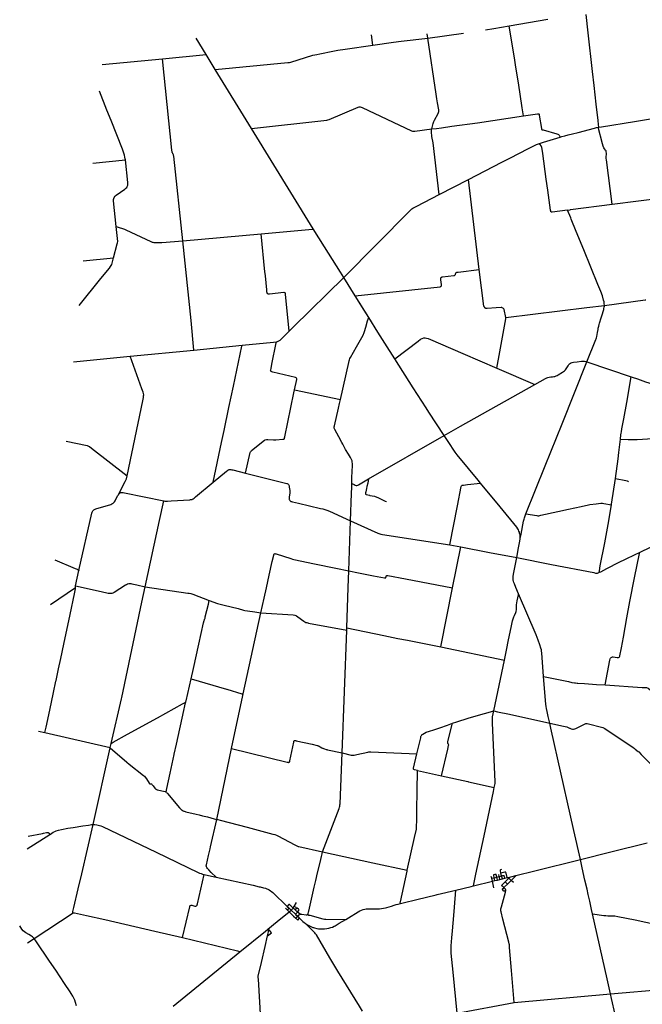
# Model space of a CAD drawing. Header units: feet. Extents: x 1677015 to 1902061, y 161166 to 378285.
# Tile 6 of 66: x 1680423 to 1723069, y 238414 to 305814. Entities that reach past the tile are written whole.
import ezdxf

# ---------------------------------------------------------------- set-up
doc = ezdxf.new("R2010")
doc.units = ezdxf.units.FT
doc.header["$MEASUREMENT"] = 0
doc.layers.add('326765_Road_Centerlines_O', color=7, linetype='Continuous')

msp = doc.modelspace()

# ---------------------------------------------------------------- linework, layer by layer
at = {"layer": '326765_Road_Centerlines_O'}
for p, q in [((1713958, 305390), (1716592, 305858)), ((1704610, 304072), (1704521, 304770)), ((1708381, 304558), (1708339, 304843)), ((1708381, 304558), (1710827, 304892)), ((1693188, 303434), (1692514, 304542)), ((1690210, 303146), (1693188, 303434)), ((1693812, 302413), (1693188, 303434)), ((1686067, 302744), (1690210, 303146)), ((1696295, 298371), (1693812, 302413)), ((1700533, 291506), (1696295, 298371)), ((1720043, 298449), (1720089, 298458)), ((1720043, 298449), (1720089, 298458)), ((1685422, 295999), (1687664, 296230)), ((1709163, 293844), (1711161, 294874)), ((1711905, 288720), (1711161, 294874)), ((1720995, 293180), (1724739, 293668)), ((1718164, 292241), (1717943, 292784)), ((1718151, 292812), (1720995, 293180)), ((1701311, 290262), (1700533, 291506)), ((1691602, 290673), (1696956, 291156)), ((1702394, 288529), (1701311, 290262)), ((1684781, 289301), (1686857, 289509)), ((1702616, 288173), (1702394, 288529)), ((1703410, 286907), (1702616, 288173)), ((1703410, 286907), (1702616, 288173)), ((1703858, 286189), (1703410, 286907)), ((1704335, 285426), (1703410, 286907)), ((1704335, 285426), (1703858, 286189)), ((1687988, 282775), (1692350, 283202)), ((1692350, 283202), (1695653, 283527)), ((1684120, 282392), (1687988, 282775)), ((1713098, 281969), (1715701, 280842)), ((1719262, 282395), (1722314, 281363)), ((1722314, 281363), (1722363, 281347)), ((1699256, 280473), (1702393, 279808)), ((1704324, 274378), (1709498, 277356)), ((1721573, 277096), (1722100, 277083)), ((1720963, 272652), (1721224, 274416)), ((1703152, 273389), (1703167, 273807)), ((1703167, 273807), (1703176, 274067)), ((1703085, 271511), (1703152, 273389)), ((1720955, 272602), (1720963, 272652)), ((1702968, 268086), (1703085, 271511)), ((1709883, 269858), (1710641, 269724)), ((1710074, 266934), (1710641, 269724)), ((1710641, 269724), (1712602, 269350)), ((1714463, 268995), (1714593, 269671)), ((1722867, 269341), (1723672, 269721)), ((1712602, 269350), (1714463, 268995)), ((1714463, 268995), (1716858, 268526)), ((1684249, 267059), (1684476, 268102)), ((1682530, 265774), (1684251, 266952)), ((1684251, 266952), (1684249, 267059)), ((1709270, 262873), (1710074, 266934)), ((1695720, 259658), (1696933, 265219)), ((1702504, 255619), (1702825, 264021)), ((1702825, 264021), (1702833, 264178)), ((1709270, 262873), (1713621, 261970)), ((1712904, 258497), (1713621, 261970)), ((1694940, 255935), (1695701, 259553)), ((1695701, 259553), (1695720, 259658)), ((1681701, 257118), (1682151, 257016)), ((1682151, 257016), (1686627, 256002)), ((1686627, 256002), (1686688, 256270)), ((1685455, 250720), (1686621, 255964)), ((1686621, 255964), (1686627, 256002)), ((1693919, 251074), (1694940, 255935)), ((1707681, 254416), (1709303, 254058)), ((1711169, 253644), (1712933, 253250)), ((1693503, 249205), (1693919, 251074)), ((1682482, 250043), (1682528, 250071)), ((1680928, 249046), (1682482, 250043)), ((1720910, 248841), (1723399, 249460)), ((1693468, 249049), (1693503, 249205)), ((1718827, 248323), (1720910, 248841)), ((1715711, 247549), (1718827, 248323)), ((1706964, 247547), (1706974, 247598)), ((1713434, 247203), (1713389, 247407)), ((1714412, 247227), (1715711, 247549)), ((1711503, 246523), (1712805, 246838)), ((1712758, 247039), (1712725, 247160)), ((1712758, 247039), (1712925, 247081)), ((1712805, 246838), (1712758, 247039)), ((1712805, 246838), (1712975, 246879)), ((1712910, 246392), (1712805, 246838)), ((1712925, 247081), (1713094, 247122)), ((1712975, 246879), (1712925, 247081)), ((1712975, 246879), (1713144, 246922)), ((1713094, 247122), (1713268, 247167)), ((1713144, 246922), (1713094, 247122)), ((1713144, 246922), (1713316, 246964)), ((1713268, 247167), (1713236, 247301)), ((1713280, 247116), (1713268, 247167)), ((1713316, 246964), (1713280, 247116)), ((1713316, 246964), (1713483, 247004)), ((1713483, 247004), (1713434, 247203)), ((1713483, 247004), (1713647, 247045)), ((1713647, 247045), (1713819, 247083)), ((1713684, 246804), (1713936, 247055)), ((1713838, 246641), (1713684, 246804)), ((1713819, 247083), (1713901, 247102)), ((1713838, 246641), (1714092, 246889)), ((1713901, 247102), (1714412, 247227)), ((1713936, 247055), (1713901, 247102)), ((1714092, 246889), (1713936, 247055)), ((1714235, 246751), (1714092, 246889)), ((1710285, 246230), (1711350, 246486)), ((1711350, 246486), (1711503, 246523)), ((1713711, 246187), (1713716, 246239)), ((1699224, 245113), (1699390, 245381)), ((1681415, 242915), (1684079, 244667)), ((1698069, 244075), (1698884, 244738)), ((1698625, 244991), (1698748, 244872)), ((1698745, 245120), (1698874, 244999)), ((1698748, 244872), (1698874, 244999)), ((1698748, 244872), (1698884, 244738)), ((1698874, 244999), (1699028, 244852)), ((1698884, 244738), (1699028, 244852)), ((1699028, 244852), (1699158, 244994)), ((1699028, 244852), (1699312, 244580)), ((1699028, 244852), (1699312, 244580)), ((1699451, 244731), (1699282, 244892)), ((1699312, 244580), (1699451, 244731)), ((1699623, 244574), (1699451, 244731)), ((1697426, 243553), (1698069, 244075)), ((1699312, 244580), (1699344, 244550)), ((1699312, 244580), (1699471, 244427)), ((1699344, 244550), (1699471, 244427)), ((1699471, 244427), (1699555, 244347)), ((1699555, 244347), (1699597, 244307)), ((1720662, 240160), (1719662, 244606)), ((1695510, 241998), (1697263, 243420)), ((1697263, 243420), (1697426, 243553)), ((1680953, 242615), (1681415, 242915)), ((1690942, 238294), (1695510, 241998)), ((1720894, 239125), (1720662, 240160)), ((1720894, 239125), (1725713, 239557)), ((1714283, 238534), (1720894, 239125)), ((1720964, 238817), (1720894, 239125)), ((1710389, 237816), (1714283, 238534))]:
    msp.add_line(p, q, dxfattribs=at)
for points in [[(1720089, 298458), (1720070, 298632), (1720036, 298906), (1719908, 300043), (1719768, 301317), (1719658, 302270), (1719363, 304906), (1719217, 306179)], [(1712337, 305119), (1712894, 305212), (1713958, 305390)], [(1714935, 299226), (1714847, 299779), (1714584, 301481), (1714412, 302557), (1714331, 303047), (1713958, 305390)], [(1693812, 302413), (1698799, 302875), (1698900, 302885), (1699000, 302904), (1700502, 303377), (1700633, 303412), (1700775, 303441), (1700989, 303488), (1701870, 303665), (1702221, 303729), (1702708, 303801), (1704610, 304072)], [(1704610, 304072), (1706031, 304271), (1706560, 304345), (1708381, 304558)], [(1708651, 298334), (1708753, 298703), (1708796, 298834), (1708835, 298937), (1709080, 299393), (1709110, 299464), (1709127, 299533), (1709128, 299588), (1709122, 299647), (1709051, 300123), (1709006, 300403), (1708959, 300727), (1708381, 304558)], [(1691602, 290673), (1690973, 296463), (1690967, 296517), (1690952, 296563), (1690934, 296607), (1690918, 296634), (1690902, 296662), (1690886, 296692), (1690874, 296718), (1690866, 296745), (1690858, 296784), (1690849, 296833), (1690845, 296878), (1690210, 303146)], [(1687664, 296230), (1687647, 296301), (1687625, 296398), (1687592, 296536), (1687541, 296742), (1687464, 296960), (1686687, 298914), (1686402, 299628), (1685893, 300922)], [(1696295, 298371), (1701459, 298933), (1701532, 298948), (1701609, 298974), (1703604, 299830), (1703670, 299848), (1703741, 299850), (1703804, 299837), (1703878, 299806), (1707259, 298208), (1707328, 298187), (1707407, 298175), (1707498, 298183), (1708651, 298334)], [(1714935, 299226), (1715895, 299371), (1715946, 299376), (1715980, 299365), (1715998, 299341), (1716010, 299288), (1716153, 298357), (1716156, 298331), (1716163, 298304), (1716180, 298287), (1716213, 298276), (1716268, 298264), (1717223, 297996), (1717282, 297977), (1717320, 297960), (1717352, 297934), (1717376, 297908), (1717401, 297872), (1717440, 297778)], [(1708651, 298334), (1708981, 298377), (1709303, 298422), (1710029, 298520), (1711776, 298761), (1714935, 299226)], [(1720089, 298458), (1720265, 298487), (1722543, 298849), (1723914, 299075), (1723976, 299084), (1724032, 299088), (1724061, 299089)], [(1709163, 293844), (1708734, 297385), (1708662, 297827), (1708619, 298127), (1708621, 298190), (1708629, 298249), (1708651, 298334)], [(1717440, 297778), (1717557, 297815), (1717768, 297873), (1717997, 297934), (1718295, 298006), (1718667, 298100), (1719790, 298388), (1719934, 298425), (1720043, 298449)], [(1720995, 293180), (1720616, 296229), (1720604, 296309), (1720596, 296375), (1720598, 296444), (1720606, 296579), (1720610, 296674), (1720604, 296760), (1720583, 296829), (1720545, 296890), (1720474, 296983), (1720432, 297053), (1720389, 297167), (1720342, 297309), (1720043, 298449)], [(1715543, 297128), (1715639, 297177), (1715832, 297264), (1716029, 297338)], [(1716029, 297338), (1716294, 297423), (1717440, 297778)], [(1717943, 292784), (1716901, 292650), (1716865, 292646), (1716844, 292649), (1716830, 292652), (1716814, 292660), (1716804, 292678), (1716799, 292698), (1716787, 292777), (1716603, 294135), (1716492, 294899), (1716251, 296647), (1716209, 296940), (1716187, 297075), (1716172, 297126), (1716145, 297180), (1716071, 297276), (1716029, 297338)], [(1711161, 294874), (1713452, 296054), (1714031, 296349), (1715236, 296973), (1715415, 297064), (1715543, 297128)], [(1687028, 291647), (1686848, 293408), (1686849, 293498), (1686867, 293583), (1686897, 293651), (1686954, 293729), (1687032, 293796), (1687630, 294219), (1687699, 294276), (1687751, 294333), (1687794, 294404), (1687821, 294492), (1687826, 294574), (1687821, 294665), (1687664, 296230)], [(1702616, 288173), (1707126, 292712), (1707220, 292807), (1707293, 292871), (1707357, 292913), (1707440, 292959), (1707632, 293057), (1709163, 293844)], [(1717943, 292784), (1718124, 292808), (1718151, 292812)], [(1720472, 286261), (1720465, 286378), (1720449, 286494), (1720417, 286621), (1720338, 286912), (1720231, 287198), (1720032, 287687), (1719549, 288883), (1719059, 290065), (1718544, 291319), (1718198, 292158), (1718164, 292241)], [(1686857, 289509), (1687110, 290472), (1687128, 290547), (1687134, 290636), (1687028, 291647)], [(1687028, 291647), (1687090, 291636), (1687598, 291464), (1687645, 291447), (1687697, 291425), (1689402, 290629), (1689449, 290609), (1689498, 290591), (1689551, 290576), (1689606, 290566), (1689651, 290562), (1689947, 290554), (1690092, 290555), (1690169, 290559), (1691602, 290673)], [(1696956, 291156), (1700471, 291479), (1700504, 291487), (1700533, 291506)], [(1692350, 283202), (1692158, 285228), (1691602, 290673)], [(1698887, 284482), (1698635, 287024), (1698633, 287057), (1698622, 287082), (1698605, 287106), (1698584, 287122), (1698549, 287135), (1698508, 287137), (1697534, 287031), (1697496, 287026), (1697469, 287027), (1697445, 287032), (1697426, 287038), (1697409, 287048), (1697394, 287062), (1697381, 287081), (1697371, 287102), (1697365, 287133), (1697360, 287159), (1697345, 287330), (1697249, 288278), (1697231, 288429), (1697224, 288544), (1696956, 291156)], [(1684490, 286261), (1685985, 288102), (1686569, 288810), (1686652, 288915), (1686697, 288982), (1686729, 289060), (1686857, 289509)], [(1703410, 286907), (1707282, 287323), (1709217, 287537), (1709243, 287543), (1709264, 287552), (1709285, 287567), (1709300, 287583), (1709312, 287606), (1709318, 287627), (1709320, 287651), (1709322, 287679), (1709273, 288018), (1709267, 288083), (1709270, 288114), (1709280, 288145), (1709294, 288166), (1709313, 288184), (1709336, 288197), (1709358, 288205), (1709379, 288209), (1710148, 288303), (1710201, 288313), (1710227, 288325), (1710251, 288343), (1710271, 288376), (1710281, 288412), (1710295, 288471), (1710305, 288487), (1710334, 288512), (1710364, 288525), (1710394, 288535), (1710422, 288539), (1710449, 288541), (1711905, 288720)], [(1713731, 285435), (1713605, 285966), (1713585, 286013), (1713567, 286043), (1713524, 286077), (1713477, 286099), (1713443, 286107), (1713401, 286109), (1713051, 286085), (1712453, 286042), (1712421, 286041), (1712387, 286044), (1712362, 286050), (1712331, 286063), (1712311, 286074), (1712293, 286089), (1712276, 286104), (1712259, 286126), (1712244, 286149), (1712228, 286182), (1712222, 286205), (1712220, 286215), (1711905, 288720)], [(1698887, 284482), (1699188, 284782), (1702616, 288173)], [(1720472, 286261), (1723275, 286630), (1723313, 286635)], [(1713731, 285435), (1719263, 286117), (1720472, 286261)], [(1719262, 282395), (1719894, 283919), (1719914, 283971), (1719938, 284046), (1719957, 284136), (1720002, 284407), (1720036, 284605), (1720053, 284702), (1720080, 284826), (1720114, 284957), (1720143, 285049), (1720250, 285401), (1720292, 285549), (1720422, 285974), (1720443, 286054), (1720461, 286144), (1720468, 286209), (1720472, 286261)], [(1702393, 279808), (1702972, 282357), (1702995, 282457), (1703014, 282533), (1703046, 282621), (1703082, 282697), (1703490, 283410), (1703942, 284214), (1703980, 284287), (1704001, 284335), (1704028, 284410), (1704048, 284478), (1704134, 284777), (1704257, 285198), (1704314, 285378), (1704335, 285426)], [(1706119, 282608), (1705440, 283676), (1705277, 283930), (1704960, 284433), (1704335, 285426)], [(1713098, 281969), (1713305, 283079), (1713718, 285328), (1713731, 285435)], [(1698008, 283764), (1698092, 283792), (1698162, 283823), (1698226, 283856), (1698268, 283883), (1698312, 283917), (1698363, 283961), (1698887, 284482)], [(1695653, 283527), (1697812, 283738), (1698008, 283764)], [(1699256, 280473), (1699397, 281182), (1699398, 281232), (1699385, 281268), (1699359, 281294), (1699317, 281313), (1697759, 281690), (1697686, 281709), (1697652, 281723), (1697622, 281753), (1697614, 281775), (1697611, 281803), (1697615, 281838), (1697637, 281942), (1697701, 282245), (1697999, 283704), (1698008, 283764)], [(1706119, 282608), (1707705, 283817), (1707881, 283946), (1707983, 283996), (1708094, 284026), (1708186, 284033), (1708290, 284022), (1708392, 283995), (1708552, 283930), (1709237, 283632), (1710774, 282970), (1713098, 281969)], [(1693679, 274149), (1694251, 276879), (1694426, 277702), (1694749, 279265), (1695060, 280719), (1695646, 283458), (1695653, 283527)], [(1687782, 274598), (1688847, 279716), (1688897, 279959), (1688914, 280060), (1688915, 280145), (1688899, 280226), (1688871, 280310), (1688791, 280536), (1687988, 282775)], [(1709498, 277356), (1708451, 278949), (1708262, 279235), (1707385, 280617), (1706119, 282608)], [(1715701, 280842), (1716449, 281262), (1716530, 281300), (1716603, 281325), (1716680, 281342), (1716797, 281359), (1716914, 281374), (1717013, 281386), (1717087, 281398), (1717167, 281424), (1717244, 281458), (1717307, 281494), (1717610, 281679), (1717682, 281727), (1717738, 281777), (1717799, 281845), (1717844, 281906), (1717990, 282129), (1718045, 282204), (1718091, 282256), (1718148, 282297), (1718195, 282321), (1718263, 282344), (1718352, 282362), (1718599, 282394), (1718898, 282439), (1718992, 282446), (1719051, 282447), (1719120, 282437), (1719198, 282418), (1719262, 282395)], [(1715101, 271994), (1716414, 275276), (1717577, 278155), (1719262, 282395)], [(1721573, 277096), (1721608, 277393), (1721622, 277513), (1721634, 277610), (1721670, 277802), (1721794, 278481), (1722003, 279608), (1722314, 281363)], [(1722363, 281347), (1722734, 281220), (1723280, 281033), (1723743, 280880)], [(1695889, 274776), (1696220, 276181), (1696238, 276235), (1696268, 276284), (1696310, 276329), (1697185, 277025), (1697239, 277060), (1697328, 277085), (1697420, 277085), (1697810, 277065), (1697959, 277064), (1698458, 277091), (1698510, 277099), (1698551, 277131), (1698572, 277180), (1698590, 277261), (1699208, 280272), (1699256, 280473)], [(1709498, 277356), (1710619, 277985), (1715701, 280842)], [(1702482, 276878), (1702275, 277264), (1701998, 277767), (1701980, 277815), (1701970, 277860), (1701966, 277903), (1701968, 277947), (1701980, 278002), (1702258, 279226), (1702330, 279548), (1702393, 279808)], [(1711986, 274095), (1711829, 274286), (1711167, 275094), (1710398, 276029), (1710258, 276213), (1709772, 276951), (1709498, 277356)], [(1721224, 274416), (1721411, 275744), (1721471, 276192), (1721573, 277096)], [(1722100, 277083), (1722279, 277079), (1722705, 277088), (1723076, 277105), (1723766, 277156), (1723968, 277173), (1724579, 277224), (1724718, 277240), (1725014, 277309), (1725667, 277462), (1725869, 277508)], [(1683602, 276973), (1685043, 276662), (1685093, 276648), (1685141, 276626), (1685203, 276591), (1685331, 276495), (1687782, 274598)], [(1703176, 274067), (1703181, 274370), (1703174, 274450), (1703201, 274901), (1703212, 275271), (1703211, 275429), (1703205, 275525), (1703185, 275606), (1703151, 275705), (1703081, 275840), (1702944, 276073), (1702739, 276398), (1702546, 276757), (1702482, 276878)], [(1693679, 274149), (1694585, 274904), (1694649, 274956), (1694690, 274985), (1694719, 275001), (1694748, 275012), (1694779, 275021), (1694815, 275027), (1694851, 275027), (1694890, 275022), (1694965, 275005), (1695014, 274994), (1695889, 274776)], [(1687180, 273291), (1687307, 273546), (1687659, 274209), (1687700, 274292), (1687734, 274388), (1687782, 274598)], [(1695889, 274776), (1698639, 274097), (1698716, 274076), (1698754, 274060), (1698781, 274045), (1698808, 274025), (1698837, 273994), (1698856, 273961), (1698876, 273896), (1698891, 273824), (1698929, 273587), (1698937, 273491), (1698930, 273401), (1698889, 273155), (1698878, 273090), (1698873, 273029), (1698884, 272981), (1698901, 272938), (1698923, 272905), (1698967, 272863), (1699006, 272840), (1699038, 272828), (1699103, 272810), (1699520, 272713), (1701029, 272365), (1701188, 272324), (1701325, 272284), (1701465, 272233), (1701637, 272161), (1703085, 271511)], [(1703176, 274067), (1703339, 273987), (1703395, 273962), (1703462, 273938), (1703519, 273935), (1703577, 273947), (1703633, 273978), (1704324, 274378)], [(1704324, 274378), (1704264, 274090), (1704211, 273855), (1704183, 273733), (1704130, 273506), (1704109, 273425), (1704103, 273401), (1704101, 273383), (1704103, 273367), (1704106, 273354), (1704112, 273340), (1704123, 273326), (1704144, 273315), (1704382, 273262), (1704412, 273255), (1704573, 273223), (1704724, 273191), (1704763, 273181), (1704959, 273097), (1705458, 272867), (1705544, 272822)], [(1721224, 274416), (1721932, 274280), (1722029, 274259)], [(1690297, 272870), (1690361, 272865), (1690442, 272863), (1690550, 272866), (1690791, 272881), (1692070, 272955), (1692128, 272959), (1692181, 272967), (1692227, 272979), (1692268, 272997), (1692310, 273021), (1692367, 273064), (1692458, 273141), (1693679, 274149)], [(1709883, 269858), (1710411, 272527), (1710670, 273862), (1710680, 273898), (1710698, 273928), (1710729, 273948), (1710771, 273958), (1710819, 273962), (1711090, 273990), (1711986, 274095)], [(1714701, 270302), (1714704, 270346), (1714704, 270428), (1714694, 270553), (1714665, 270674), (1714647, 270738), (1714622, 270800), (1714584, 270883), (1714536, 270968), (1714465, 271076), (1713324, 272467), (1711986, 274095)], [(1722029, 274259), (1722041, 274257), (1722083, 274234), (1722102, 274211), (1722123, 274180)], [(1684476, 268102), (1685372, 272024), (1685392, 272095), (1685410, 272147), (1685431, 272185), (1685466, 272227), (1685503, 272261), (1685557, 272295), (1685628, 272325), (1685707, 272350), (1686595, 272611), (1686668, 272637), (1686725, 272664), (1686774, 272695), (1686816, 272723), (1686866, 272766), (1686915, 272820), (1686952, 272870), (1686994, 272940), (1687153, 273239), (1687180, 273291)], [(1687180, 273291), (1687221, 273357), (1687250, 273386), (1687276, 273410), (1687312, 273432), (1687356, 273446), (1687402, 273454), (1687455, 273452), (1687517, 273442), (1687598, 273424), (1690297, 272870)], [(1689009, 266995), (1689999, 271533), (1690297, 272870)], [(1715101, 271994), (1715845, 271868), (1715910, 271860), (1715982, 271863), (1716111, 271887), (1717274, 272154), (1718009, 272313), (1718884, 272499), (1719378, 272603), (1719471, 272618), (1719898, 272672), (1720228, 272717), (1720282, 272723), (1720331, 272722), (1720427, 272706), (1720955, 272602)], [(1720136, 267985), (1720126, 268008), (1720119, 268034), (1720125, 268091), (1720193, 268439), (1720504, 270000), (1720741, 271260), (1720955, 272602)], [(1714701, 270302), (1714746, 270479), (1714774, 270599), (1714941, 271498), (1714967, 271614), (1714994, 271717), (1715044, 271853), (1715101, 271994)], [(1703085, 271511), (1704955, 270667), (1705030, 270636), (1705097, 270612), (1705165, 270592), (1705265, 270572), (1709883, 269858)], [(1714593, 269671), (1714679, 270116), (1714689, 270187), (1714695, 270241), (1714701, 270302)], [(1696933, 265219), (1697162, 266225), (1697317, 266915), (1697514, 267790), (1697721, 268728), (1697823, 269168), (1697830, 269210), (1697844, 269237), (1697864, 269252), (1697886, 269261), (1697917, 269265), (1697945, 269261), (1698000, 269243), (1698988, 268922), (1699109, 268886), (1699194, 268863), (1700615, 268570), (1702069, 268271), (1702968, 268086)], [(1714222, 267540), (1714220, 267560), (1714223, 267709), (1714244, 267861), (1714463, 268995)], [(1720136, 267985), (1720220, 268023), (1720634, 268239), (1721486, 268669), (1721909, 268884), (1722575, 269202), (1722867, 269341)], [(1721368, 262145), (1721395, 262146), (1721438, 262161), (1721472, 262181), (1721501, 262208), (1721524, 262239), (1721540, 262279), (1721637, 262817), (1721773, 263556), (1722017, 264880), (1722224, 265983), (1722537, 267604), (1722866, 269274), (1722867, 269341)], [(1682824, 268849), (1684231, 268244), (1684351, 268196), (1684387, 268178), (1684416, 268166), (1684442, 268152), (1684458, 268140), (1684468, 268125), (1684476, 268102)], [(1716858, 268526), (1719738, 267962), (1719871, 267937), (1719947, 267933), (1720005, 267938), (1720043, 267947), (1720086, 267962), (1720136, 267985)], [(1702833, 264178), (1702926, 266935), (1702968, 268086)], [(1702968, 268086), (1703632, 267955), (1704076, 267863), (1704668, 267750), (1705405, 267605), (1705433, 267599), (1705454, 267599), (1705474, 267602), (1705491, 267611), (1705505, 267627), (1705513, 267643), (1705517, 267672), (1705525, 267725), (1705536, 267749), (1705548, 267761), (1705567, 267771), (1705586, 267774), (1705605, 267772), (1705628, 267766), (1706860, 267536), (1710074, 266934)], [(1682913, 260588), (1683083, 261378), (1683232, 262084), (1683441, 263062), (1683875, 265097), (1684177, 266519), (1684249, 266844), (1684251, 266952)], [(1684249, 267059), (1686002, 266675), (1686477, 266568), (1686542, 266556), (1686598, 266549), (1686652, 266550), (1686712, 266555), (1686760, 266567), (1686818, 266587), (1686860, 266607), (1686904, 266635), (1687660, 267126), (1687731, 267162), (1687810, 267194), (1687893, 267211), (1687958, 267217), (1688025, 267215), (1688097, 267205), (1688450, 267124), (1689009, 266995)], [(1687416, 259419), (1688794, 265951), (1689009, 266995)], [(1689009, 266995), (1691941, 266568), (1692041, 266551), (1692135, 266531), (1692290, 266482), (1693412, 266063)], [(1714597, 266503), (1714405, 266945), (1714304, 267188), (1714264, 267299), (1714246, 267373), (1714234, 267424), (1714222, 267540)], [(1713621, 261970), (1713781, 262778), (1713875, 263240), (1714105, 264312), (1714183, 264660), (1714223, 264799), (1714273, 264930), (1714317, 265035), (1714401, 265230), (1714428, 265307), (1714446, 265432), (1714451, 265566), (1714459, 265748), (1714472, 265889), (1714495, 266027), (1714578, 266446), (1714597, 266503)], [(1716311, 260863), (1716187, 262467), (1716174, 262584), (1716155, 262683), (1716124, 262787), (1716041, 263025), (1715936, 263330), (1715865, 263532), (1715802, 263698), (1714597, 266503)], [(1693092, 264778), (1693098, 264793), (1693117, 264855), (1693138, 264933), (1693349, 265814), (1693412, 266063)], [(1693412, 266063), (1693962, 265858), (1694425, 265741), (1695385, 265498), (1695752, 265404), (1695850, 265380), (1696027, 265351), (1696519, 265276), (1696933, 265219)], [(1696933, 265219), (1699159, 265064), (1699270, 265046), (1699334, 265026), (1699390, 265000), (1699474, 264947), (1699886, 264640), (1699965, 264585), (1700021, 264561), (1700087, 264541), (1700153, 264524), (1700202, 264514), (1702825, 264021)], [(1692157, 260693), (1692321, 261411), (1692685, 263068), (1693006, 264523), (1693054, 264680), (1693072, 264729)], [(1693072, 264729), (1693076, 264738), (1693092, 264778)], [(1702833, 264178), (1705368, 263664), (1706332, 263463), (1706978, 263333), (1707551, 263230), (1709270, 262873)], [(1720913, 262135), (1720926, 262150), (1720976, 262183), (1721017, 262194), (1721073, 262199), (1721341, 262145), (1721368, 262145)], [(1720516, 260276), (1720851, 261977), (1720871, 262069), (1720890, 262108), (1720913, 262135)], [(1716730, 257664), (1716629, 258118), (1716552, 258466), (1716510, 258658), (1716487, 258803), (1716469, 258961), (1716311, 260863)], [(1716311, 260863), (1718005, 260504), (1718249, 260451), (1718419, 260420), (1718484, 260414), (1718616, 260403), (1718658, 260400)], [(1682151, 257016), (1682231, 257392), (1682479, 258548), (1682735, 259752), (1682899, 260526), (1682913, 260588)], [(1691794, 259101), (1691809, 259139), (1691824, 259182), (1692157, 260693)], [(1692157, 260693), (1694595, 259990), (1694600, 259989)], [(1718658, 260400), (1719102, 260370), (1719655, 260334), (1719941, 260315), (1720516, 260276)], [(1720516, 260276), (1723063, 260106), (1723347, 260094), (1723403, 260077), (1723462, 260046), (1723503, 260021), (1723588, 259955), (1723679, 259897), (1724115, 259642), (1724200, 259600), (1724302, 259556), (1725424, 259136)], [(1694595, 259990), (1694600, 259989), (1695646, 259678), (1695720, 259658)], [(1686688, 256270), (1687397, 259331), (1687416, 259419)], [(1686688, 256270), (1686756, 256308), (1686832, 256347), (1687816, 256898), (1689860, 258034), (1691585, 258993), (1691794, 259101)], [(1691010, 255535), (1691161, 256225), (1691657, 258518), (1691729, 258851), (1691776, 259056), (1691794, 259101)], [(1710062, 257654), (1710359, 257750), (1711135, 257990), (1711853, 258206), (1712676, 258434), (1712885, 258492), (1712904, 258497)], [(1712933, 253250), (1712991, 253539), (1712998, 253612), (1712999, 253675), (1712808, 257657), (1712800, 257837), (1712799, 257930), (1712804, 257992), (1712817, 258084), (1712904, 258497)], [(1712904, 258497), (1713149, 258444), (1713969, 258265), (1716730, 257664)], [(1707965, 256855), (1707987, 256875), (1708028, 256903), (1708269, 257036), (1708331, 257062), (1708432, 257094), (1708855, 257220), (1708989, 257261), (1709210, 257339), (1709731, 257532), (1710062, 257654)], [(1709303, 254058), (1709739, 255889), (1709799, 256125), (1709807, 256165), (1709806, 256187), (1709800, 256205), (1709790, 256220), (1709771, 256241), (1709750, 256266), (1709744, 256278), (1709739, 256299), (1709740, 256318), (1709743, 256344), (1709747, 256366), (1709756, 256396), (1710062, 257654)], [(1716730, 257664), (1717679, 257455), (1717893, 257407), (1717996, 257366), (1718074, 257327)], [(1718827, 248323), (1718381, 250317), (1717262, 255294), (1717058, 256201), (1716807, 257325), (1716730, 257664)], [(1718074, 257327), (1718108, 257310), (1718192, 257274), (1718285, 257254), (1718355, 257250), (1718438, 257265), (1718508, 257295), (1719102, 257590), (1719159, 257618), (1719202, 257633), (1719247, 257635), (1719302, 257628), (1720368, 257364), (1720416, 257348), (1720458, 257326), (1720505, 257295), (1722439, 255988), (1722507, 255942), (1722577, 255890), (1722779, 255728), (1722828, 255686), (1722993, 255518), (1723635, 254875)], [(1707632, 255559), (1707889, 256657), (1707900, 256705), (1707907, 256735), (1707923, 256789), (1707940, 256824), (1707958, 256848), (1707965, 256855)], [(1694940, 255935), (1698745, 254999), (1698812, 254981), (1698838, 254976), (1698857, 254976), (1698871, 254980), (1698891, 254988), (1698900, 254995), (1698909, 255009), (1698918, 255038), (1698926, 255074), (1699196, 256354), (1699211, 256419), (1699219, 256438), (1699233, 256455), (1699246, 256464), (1699264, 256471), (1699283, 256473), (1699308, 256471), (1699327, 256466), (1699349, 256461), (1700447, 256219), (1700807, 256140), (1700841, 256129)], [(1700841, 256129), (1700875, 256118), (1700941, 256088), (1701011, 256044), (1701123, 255971), (1701164, 255947)], [(1686621, 255964), (1687760, 254991), (1687928, 254862), (1688906, 254081), (1688966, 254028), (1689015, 253971), (1689102, 253840), (1689295, 253543), (1689308, 253527), (1689317, 253517), (1689324, 253512), (1689334, 253507), (1689349, 253505), (1689366, 253505), (1689384, 253509), (1689405, 253515), (1689420, 253515), (1689435, 253512), (1689452, 253503), (1689467, 253490), (1689508, 253440), (1689561, 253370), (1689678, 253209), (1689705, 253176), (1689738, 253146), (1689760, 253132), (1689783, 253119), (1689806, 253110), (1689829, 253103), (1690387, 252972), (1690421, 252962), (1690449, 252948)], [(1690449, 252948), (1690499, 253191), (1690726, 254242), (1691006, 255517), (1691010, 255535)], [(1701164, 255947), (1701177, 255939), (1701226, 255917), (1701302, 255893), (1701413, 255864), (1701437, 255859), (1701464, 255853), (1701505, 255843), (1702504, 255619)], [(1701173, 248856), (1702311, 251821), (1702333, 251911), (1702350, 251981), (1702362, 252070), (1702367, 252134), (1702504, 255619)], [(1702504, 255619), (1703131, 255476), (1703206, 255463), (1703262, 255459), (1703278, 255461)], [(1703278, 255461), (1703324, 255466), (1703521, 255510), (1704265, 255683), (1704337, 255697), (1704390, 255703), (1704476, 255705), (1707632, 255559)], [(1707391, 254518), (1707386, 254547), (1707394, 254581), (1707632, 255559)], [(1706974, 247598), (1707467, 249822), (1707595, 250406), (1707611, 250548), (1707619, 251050), (1707632, 251697), (1707653, 253034), (1707681, 254416)], [(1707681, 254416), (1707463, 254459), (1707415, 254485), (1707391, 254518)], [(1709303, 254058), (1711107, 253658), (1711169, 253644)], [(1690449, 252948), (1690475, 252928), (1690503, 252898), (1690543, 252850), (1691371, 251860), (1691422, 251807), (1691470, 251765), (1691508, 251732), (1691556, 251699), (1691610, 251667), (1691655, 251644), (1691699, 251625), (1691750, 251605), (1691805, 251589), (1692511, 251434), (1692708, 251386), (1692947, 251325), (1693284, 251237), (1693735, 251121), (1693919, 251074)], [(1711503, 246523), (1711671, 247329), (1712234, 249956), (1712876, 252988), (1712933, 253250)], [(1693919, 251074), (1693996, 251058), (1694150, 251017), (1695998, 250529), (1697763, 250065), (1697890, 250029), (1698003, 249989), (1698095, 249946), (1699263, 249335), (1699451, 249242), (1699504, 249223), (1699553, 249211), (1701173, 248856)], [(1681011, 249913), (1681979, 250111), (1682056, 250126)], [(1682056, 250126), (1682256, 250166), (1682326, 250173), (1682365, 250166), (1682398, 250150), (1682429, 250122), (1682482, 250043)], [(1682528, 250071), (1682722, 250194), (1682825, 250248), (1682928, 250289), (1683088, 250333), (1683276, 250373)], [(1683276, 250373), (1683717, 250461), (1684076, 250525), (1684740, 250627), (1685127, 250687), (1685248, 250706), (1685340, 250715), (1685376, 250718), (1685455, 250720)], [(1684079, 244667), (1684070, 244687), (1684059, 244728), (1684064, 244776), (1684129, 245042), (1684439, 246321), (1684688, 247350), (1685455, 250720)], [(1685455, 250720), (1685581, 250716), (1685699, 250701), (1685787, 250686), (1685889, 250661), (1685989, 250631), (1686091, 250592), (1689761, 248827), (1692638, 247443), (1692736, 247401), (1692853, 247358), (1692948, 247331), (1693066, 247302)], [(1693889, 247122), (1693539, 247439), (1693375, 247609), (1693283, 247713), (1693241, 247768), (1693216, 247821), (1693207, 247887), (1693212, 247954), (1693366, 248592), (1693468, 249049)], [(1700831, 247419), (1700995, 248126), (1701087, 248524), (1701131, 248711), (1701173, 248856)], [(1701173, 248856), (1704600, 248106), (1706974, 247598)], [(1719662, 244606), (1719596, 244898), (1719471, 245466), (1719365, 245938), (1719285, 246292), (1719143, 246921), (1718956, 247748), (1718827, 248323)], [(1700604, 246442), (1700709, 246896), (1700831, 247419)], [(1706495, 245313), (1706487, 245353), (1706487, 245383), (1706496, 245429), (1706961, 247532), (1706964, 247547)], [(1713389, 247407), (1713351, 247550), (1713348, 247588), (1713356, 247618), (1713379, 247646), (1713445, 247675)], [(1713389, 247407), (1713645, 247471), (1713677, 247473), (1713699, 247467)], [(1713819, 247083), (1713746, 247391), (1713731, 247438), (1713718, 247456), (1713699, 247467)], [(1691566, 242990), (1692067, 245096), (1692086, 245145), (1692121, 245185), (1692170, 245198), (1692210, 245193), (1692413, 245139), (1692458, 245133), (1692499, 245137), (1692535, 245154), (1692561, 245179), (1692576, 245204), (1692588, 245234), (1692602, 245296), (1693066, 247302)], [(1693066, 247302), (1693355, 247240), (1693889, 247122)], [(1693889, 247122), (1696420, 246561), (1696837, 246465)], [(1712925, 247081), (1712888, 247244), (1712885, 247267), (1712892, 247282)], [(1712892, 247282), (1712905, 247294), (1712929, 247303), (1712988, 247316), (1713006, 247317), (1713025, 247312)], [(1713094, 247122), (1713057, 247280), (1713048, 247295), (1713025, 247312)], [(1713268, 247167), (1713366, 247195), (1713434, 247203)], [(1713434, 247203), (1713455, 247206), (1713516, 247222), (1713565, 247236), (1713596, 247230)], [(1713608, 246398), (1713576, 246404), (1713536, 246447), (1713480, 246501), (1713464, 246524), (1713456, 246541), (1713456, 246559), (1713459, 246577), (1713473, 246600), (1713498, 246626), (1713684, 246804)], [(1713647, 247045), (1713607, 247221), (1713596, 247230)], [(1714092, 246889), (1714394, 247177), (1714410, 247201), (1714412, 247227)], [(1696837, 246465), (1696889, 246453), (1697131, 246397), (1697252, 246360), (1697344, 246326), (1697430, 246288), (1697503, 246247), (1697591, 246192), (1697674, 246131), (1697754, 246061), (1698745, 245120)], [(1700225, 244797), (1700269, 244989), (1700508, 246025), (1700604, 246442)], [(1706495, 245313), (1706692, 245361), (1707624, 245585), (1708960, 245907), (1709021, 245921), (1710285, 246230)], [(1710389, 237816), (1710118, 240605), (1709987, 241914), (1709971, 242079), (1709968, 242276), (1709984, 242424), (1710024, 242960), (1710069, 243441), (1710150, 244494), (1710196, 245056), (1710285, 246230)], [(1714283, 238534), (1714100, 240722), (1713983, 242298), (1713965, 242487), (1713951, 242561), (1713924, 242671), (1713522, 244238), (1713392, 244754), (1713377, 244813), (1713370, 244855), (1713372, 244901), (1713378, 244940), (1713395, 245009), (1713414, 245081), (1713691, 246101), (1713709, 246170), (1713711, 246187)], [(1713716, 246239), (1713694, 246216), (1713636, 246164), (1713612, 246155), (1713592, 246157), (1713573, 246168), (1713483, 246265), (1713481, 246281), (1713486, 246293), (1713503, 246312), (1713573, 246380), (1713588, 246389), (1713608, 246398)], [(1713608, 246398), (1713611, 246416), (1713629, 246445), (1713838, 246641)], [(1713716, 246239), (1713713, 246256), (1713707, 246271), (1713692, 246294), (1713622, 246365), (1713611, 246384), (1713608, 246398)], [(1684079, 244667), (1684124, 244680), (1684178, 244680), (1685004, 244493), (1686252, 244211), (1689681, 243427), (1691566, 242990)], [(1699158, 244994), (1699002, 245144), (1698934, 245207), (1698892, 245241), (1698881, 245245), (1698868, 245246), (1698853, 245237), (1698839, 245225), (1698745, 245120)], [(1698884, 244738), (1699184, 244452), (1699345, 244302)], [(1699158, 244994), (1699164, 245027), (1699224, 245113)], [(1699282, 244892), (1699180, 244983), (1699158, 244994)], [(1699386, 245005), (1699367, 245030), (1699224, 245113)], [(1699386, 245005), (1699376, 244998), (1699353, 244973), (1699282, 244892)], [(1699451, 244731), (1699547, 244843), (1699553, 244851), (1699556, 244858), (1699557, 244868), (1699554, 244876), (1699541, 244890), (1699509, 244925), (1699434, 244994), (1699419, 245003), (1699405, 245007), (1699395, 245007), (1699386, 245005)], [(1700135, 244557), (1700155, 244574), (1700172, 244594), (1700184, 244618), (1700213, 244747), (1700225, 244797)], [(1702756, 244227), (1702937, 244337), (1703617, 244748), (1703731, 244813), (1703836, 244864), (1703945, 244904), (1704065, 244931), (1704153, 244944), (1704311, 244949), (1704961, 244953), (1705065, 244960), (1705194, 244971), (1705331, 244992), (1705469, 245019), (1705569, 245043), (1705722, 245087), (1705897, 245142), (1706080, 245202), (1706216, 245244), (1706347, 245277), (1706495, 245313)], [(1699345, 244302), (1699442, 244416), (1699471, 244427)], [(1699345, 244302), (1699429, 244221), (1699452, 244203), (1699456, 244200)], [(1699456, 244200), (1699480, 244182), (1699597, 244307)], [(1699471, 244427), (1699571, 244532), (1699600, 244561), (1699623, 244574)], [(1699597, 244307), (1699827, 244092), (1699911, 244017), (1699969, 243968), (1700092, 243876)], [(1699623, 244574), (1699638, 244581), (1699669, 244585), (1699690, 244583), (1699759, 244578), (1700034, 244547), (1700071, 244545), (1700107, 244549), (1700135, 244557)], [(1700135, 244557), (1700173, 244539), (1700213, 244527), (1700287, 244510), (1701191, 244272), (1701293, 244251), (1701392, 244242), (1702756, 244227)], [(1700541, 243667), (1700623, 243640), (1700767, 243604), (1700883, 243586), (1700986, 243575), (1701093, 243570), (1701197, 243570), (1701298, 243577), (1701471, 243600), (1701604, 243627), (1701733, 243664), (1701847, 243705), (1701966, 243757), (1702028, 243789), (1702169, 243872), (1702310, 243958), (1702756, 244227)], [(1719662, 244606), (1720441, 244498), (1720579, 244482), (1720701, 244475), (1720814, 244473), (1720972, 244477), (1721045, 244477), (1721107, 244474), (1721194, 244461), (1721394, 244422), (1722568, 244188), (1724572, 243759), (1727230, 243196)], [(1681415, 242915), (1681363, 242971), (1681301, 243025), (1681230, 243078), (1681053, 243190), (1680855, 243309), (1680752, 243379), (1680672, 243450), (1680577, 243552), (1680493, 243671), (1680423, 243776)], [(1697401, 243106), (1697664, 243317), (1697539, 243480), (1697520, 243496), (1697492, 243498), (1697466, 243491)], [(1697401, 243106), (1697455, 243367), (1697463, 243412), (1697470, 243448), (1697466, 243491)], [(1697466, 243491), (1697454, 243517), (1697426, 243553)], [(1700092, 243876), (1700219, 243807), (1700358, 243738), (1700493, 243682), (1700541, 243667)], [(1703904, 237949), (1703691, 238288), (1702221, 240675), (1701661, 241592), (1700754, 243162), (1700695, 243247), (1700645, 243311), (1700599, 243358), (1700161, 243776), (1700115, 243829), (1700100, 243855), (1700092, 243876)], [(1684321, 238299), (1684249, 238528), (1684189, 238693), (1684127, 238838), (1684053, 238982), (1683948, 239162), (1683876, 239272), (1683501, 239832), (1682891, 240743), (1682466, 241376), (1681538, 242757), (1681470, 242852), (1681415, 242915)], [(1691566, 242990), (1695341, 242084), (1695420, 242063), (1695470, 242035), (1695510, 241998)], [(1696949, 237382), (1696769, 240137), (1696762, 240257), (1696762, 240324), (1696766, 240391), (1696774, 240442), (1696980, 241275), (1697231, 242373), (1697401, 243106)], [(1721403, 236861), (1721212, 237721), (1720964, 238817)]]:
    msp.add_lwpolyline(points, dxfattribs=at)

doc.saveas('drawing.dxf')
